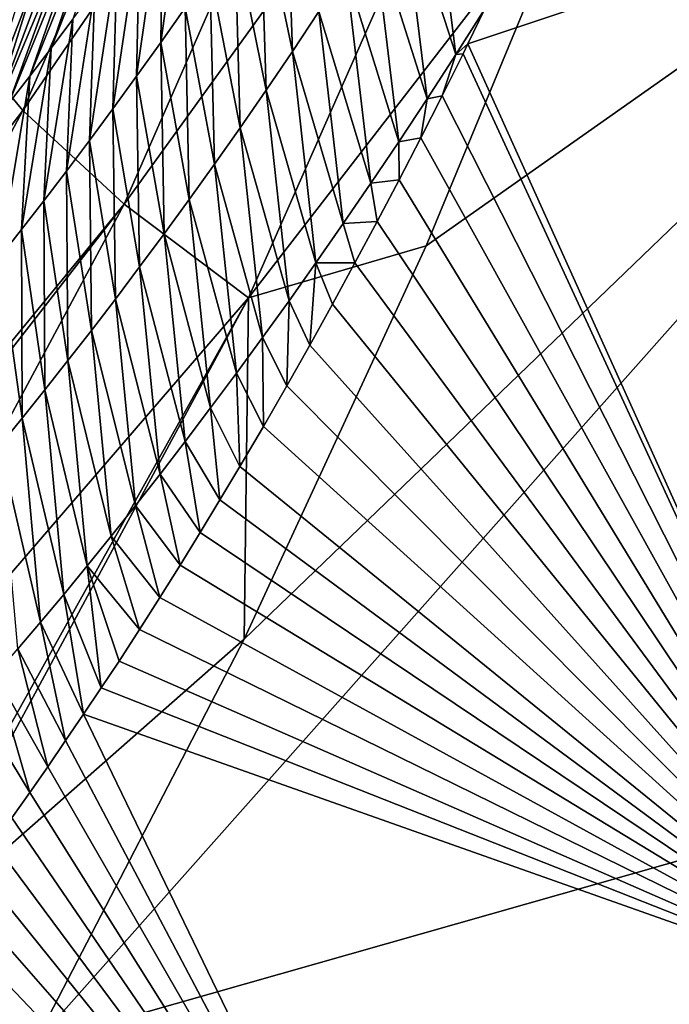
# Model space of a CAD drawing. Header units: metres. Extents: x -99 to 99, y -314 to 25.
# Tile 24 of 256: x -98.13 to -96.78, y -10.16 to -8.1. Entities that reach past the tile are written whole.
import ezdxf

# ---------------------------------------------------------------- set-up
doc = ezdxf.new("R2010")
doc.units = ezdxf.units.M
doc.layers.add('solid_K2442E1000C35', color=7, linetype='CONTINUOUS')

msp = doc.modelspace()

# ---------------------------------------------------------------- linework, layer by layer
at = {"layer": 'solid_K2442E1000C35'}
for points in [[(-98.284538, -8.097047, 103.519958), (-97.707184, -6.751802, 104.063324), (-98.380394, -7.921934, 103.200394)], [(-97.530807, -6.912148, 104.355133), (-97.707184, -6.751802, 104.063324), (-98.284538, -8.097047, 103.519958)], [(-98.127754, -8.285969, 103.805794), (-97.530807, -6.912148, 104.355133), (-98.284538, -8.097047, 103.519958)], [(-97.299591, -7.077904, 104.602196), (-97.530807, -6.912148, 104.355133), (-98.127754, -8.285969, 103.805794)], [(-97.915619, -8.481992, 104.04776), (-97.299591, -7.077904, 104.602196), (-98.127754, -8.285969, 103.805794)], [(-97.021736, -7.243179, 104.795738), (-97.299591, -7.077904, 104.602196), (-97.915619, -8.481992, 104.04776)], [(-97.655655, -8.678149, 104.237274), (-97.021736, -7.243179, 104.795738), (-97.915619, -8.481992, 104.04776)], [(-97.655655, -8.678149, 104.237274), (-96.952667, -7.768705, 104.75927), (-97.021736, -7.243179, 104.795738)], [(-98.10363, -10.238478, 103.714195), (-94.652466, -9.257094, 105.459549), (-95.515297, -7.322851, 105.459549)], [(-97.66478, -9.391547, 104.115356), (-98.10363, -10.238478, 103.714195), (-95.515297, -7.322851, 105.459549)], [(-97.28363, -8.569059, 104.461075), (-97.66478, -9.391547, 104.115356), (-95.515297, -7.322851, 105.459549)], [(-96.952667, -7.768705, 104.75927), (-97.28363, -8.569059, 104.461075), (-95.515297, -7.322851, 105.459549)], [(-97.196594, -8.14684, 81.179504), (-97.160751, -8.073319, 80.903442), (-95.613815, -7.61794, 74.414452)], [(-96.290222, -10.154054, 81.183411), (-97.196594, -8.14684, 81.179504), (-95.613815, -7.61794, 74.414452)], [(-97.336739, -7.81344, 81.403656), (-97.278305, -7.719371, 80.985573), (-97.221725, -8.169231, 81.325806)], [(-97.278305, -7.719371, 80.985573), (-97.160751, -8.073319, 80.903442), (-97.221725, -8.169231, 81.325806)], [(-97.839241, -8.143713, 85.108543), (-97.834488, -7.833104, 85.550957), (-97.785744, -7.762315, 85.126862)], [(-97.788216, -8.071091, 84.684288), (-97.839241, -8.143713, 85.108543), (-97.785744, -7.762315, 85.126862)], [(-97.563797, -8.162609, 83.081535), (-97.63105, -7.839462, 83.414352), (-97.577339, -7.757453, 82.992058)], [(-97.563797, -8.162609, 83.081535), (-97.577339, -7.757453, 82.992058), (-97.508049, -8.079207, 82.661285)], [(-98.068222, -8.155553, 87.677979), (-97.955101, -7.821627, 87.883484), (-97.91333, -7.764335, 87.475746)], [(-98.022842, -8.095119, 87.251755), (-98.068222, -8.155553, 87.677979), (-97.91333, -7.764335, 87.475746)], [(-97.655655, -8.678149, 104.237274), (-97.28363, -8.569059, 104.461075), (-96.952667, -7.768705, 104.75927)], [(-98.1129, -8.214039, 88.104568), (-97.997055, -7.878156, 88.299812), (-97.955101, -7.821627, 87.883484)], [(-98.068222, -8.155553, 87.677979), (-98.1129, -8.214039, 88.104568), (-97.955101, -7.821627, 87.883484)], [(-97.394516, -7.904707, 81.822319), (-97.336739, -7.81344, 81.403656), (-97.281715, -8.261652, 81.746536)], [(-97.336739, -7.81344, 81.403656), (-97.221725, -8.169231, 81.325806), (-97.281715, -8.261652, 81.746536)], [(-97.88958, -8.214134, 85.533241), (-97.882584, -7.901736, 85.975502), (-97.834488, -7.833104, 85.550957)], [(-97.839241, -8.143713, 85.108543), (-97.88958, -8.214134, 85.533241), (-97.834488, -7.833104, 85.550957)], [(-97.618843, -8.243537, 83.502274), (-97.684105, -7.919029, 83.837166), (-97.63105, -7.839462, 83.414352)], [(-97.618843, -8.243537, 83.502274), (-97.63105, -7.839462, 83.414352), (-97.563797, -8.162609, 83.081535)], [(-98.156868, -8.270608, 88.531525), (-98.032227, -7.924901, 88.652527), (-97.997055, -7.878156, 88.299812)], [(-98.1129, -8.214039, 88.104568), (-98.156868, -8.270608, 88.531525), (-97.997055, -7.878156, 88.299812)], [(-97.939209, -8.2824, 85.958366), (-97.930016, -7.968254, 86.400505), (-97.882584, -7.901736, 85.975502)], [(-97.88958, -8.214134, 85.533241), (-97.939209, -8.2824, 85.958366), (-97.882584, -7.901736, 85.975502)], [(-97.451622, -7.993265, 82.241539), (-97.394516, -7.904707, 81.822319), (-97.340988, -8.351308, 82.167763)], [(-97.394516, -7.904707, 81.822319), (-97.281715, -8.261652, 81.746536), (-97.340988, -8.351308, 82.167763)], [(-98.200127, -8.32529, 88.958824), (-98.067535, -7.971207, 89.010826), (-98.032227, -7.924901, 88.652527)], [(-98.156868, -8.270608, 88.531525), (-98.200127, -8.32529, 88.958824), (-98.032227, -7.924901, 88.652527)], [(-97.673187, -8.322054, 83.923477), (-97.736504, -7.996217, 84.260483), (-97.684105, -7.919029, 83.837166)], [(-97.673187, -8.322054, 83.923477), (-97.684105, -7.919029, 83.837166), (-97.618843, -8.243537, 83.502274)], [(-97.988121, -8.348554, 86.383896), (-97.976768, -8.032701, 86.825928), (-97.930016, -7.968254, 86.400505)], [(-97.939209, -8.2824, 85.958366), (-97.988121, -8.348554, 86.383896), (-97.930016, -7.968254, 86.400505)], [(-98.200127, -8.32529, 88.958824), (-98.102951, -8.016962, 89.375069), (-98.067535, -7.971207, 89.010826)], [(-97.726822, -8.398225, 84.345131), (-97.788216, -8.071091, 84.684288), (-97.736504, -7.996217, 84.260483)], [(-97.726822, -8.398225, 84.345131), (-97.736504, -7.996217, 84.260483), (-97.673187, -8.322054, 83.923477)], [(-97.508049, -8.079207, 82.661285), (-97.451622, -7.993265, 82.241539), (-97.399521, -8.438293, 82.589478)], [(-97.451622, -7.993265, 82.241539), (-97.340988, -8.351308, 82.167763), (-97.399521, -8.438293, 82.589478)], [(-98.242653, -8.378113, 89.386452), (-98.138412, -8.062057, 89.745598), (-98.102951, -8.016962, 89.375069)], [(-98.200127, -8.32529, 88.958824), (-98.242653, -8.378113, 89.386452), (-98.102951, -8.016962, 89.375069)], [(-98.036324, -8.41264, 86.809814), (-98.022842, -8.095119, 87.251755), (-97.976768, -8.032701, 86.825928)], [(-97.988121, -8.348554, 86.383896), (-98.036324, -8.41264, 86.809814), (-97.976768, -8.032701, 86.825928)], [(-97.779739, -8.472114, 84.767204), (-97.839241, -8.143713, 85.108543), (-97.788216, -8.071091, 84.684288)], [(-97.779739, -8.472114, 84.767204), (-97.788216, -8.071091, 84.684288), (-97.726822, -8.398225, 84.345131)], [(-97.563797, -8.162609, 83.081535), (-97.508049, -8.079207, 82.661285), (-97.457321, -8.522691, 83.01165)], [(-97.508049, -8.079207, 82.661285), (-97.399521, -8.438293, 82.589478), (-97.457321, -8.522691, 83.01165)], [(-97.221725, -8.169231, 81.325806), (-97.160751, -8.073319, 80.903442), (-97.196594, -8.14684, 81.179504)], [(-98.127754, -8.285969, 103.805794), (-98.284538, -8.097047, 103.519958), (-98.947578, -9.361261, 102.886978)], [(-98.083794, -8.474701, 87.236115), (-98.068222, -8.155553, 87.677979), (-98.022842, -8.095119, 87.251755)], [(-98.036324, -8.41264, 86.809814), (-98.083794, -8.474701, 87.236115), (-98.022842, -8.095119, 87.251755)], [(-97.831924, -8.54378, 85.18969), (-97.88958, -8.214134, 85.533241), (-97.839241, -8.143713, 85.108543)], [(-97.831924, -8.54378, 85.18969), (-97.839241, -8.143713, 85.108543), (-97.779739, -8.472114, 84.767204)], [(-97.221725, -8.169231, 81.325806), (-97.196594, -8.14684, 81.179504), (-97.206673, -8.167321, 81.257431)], [(-97.206673, -8.167321, 81.257431), (-97.196594, -8.14684, 81.179504), (-96.290222, -10.154054, 81.183411)], [(-98.130524, -8.534783, 87.662766), (-98.1129, -8.214039, 88.104568), (-98.068222, -8.155553, 87.677979)], [(-98.083794, -8.474701, 87.236115), (-98.130524, -8.534783, 87.662766), (-98.068222, -8.155553, 87.677979)], [(-97.618843, -8.243537, 83.502274), (-97.563797, -8.162609, 83.081535), (-97.514374, -8.604566, 83.434273)], [(-97.563797, -8.162609, 83.081535), (-97.457321, -8.522691, 83.01165), (-97.514374, -8.604566, 83.434273)], [(-97.281715, -8.261652, 81.746536), (-97.221725, -8.169231, 81.325806), (-97.250519, -8.255483, 81.598351)], [(-97.250519, -8.255483, 81.598351), (-97.206673, -8.167321, 81.257431), (-96.290222, -10.154054, 81.183411)], [(-97.221725, -8.169231, 81.325806), (-97.206673, -8.167321, 81.257431), (-97.250519, -8.255483, 81.598351)], [(-98.176506, -8.592921, 88.089767), (-98.156868, -8.270608, 88.531525), (-98.1129, -8.214039, 88.104568)], [(-98.130524, -8.534783, 87.662766), (-98.176506, -8.592921, 88.089767), (-98.1129, -8.214039, 88.104568)], [(-97.883369, -8.613275, 85.612572), (-97.939209, -8.2824, 85.958366), (-97.88958, -8.214134, 85.533241)], [(-97.883369, -8.613275, 85.612572), (-97.88958, -8.214134, 85.533241), (-97.831924, -8.54378, 85.18969)], [(-97.673187, -8.322054, 83.923477), (-97.618843, -8.243537, 83.502274), (-97.570671, -8.683986, 83.857315)], [(-97.618843, -8.243537, 83.502274), (-97.514374, -8.604566, 83.434273), (-97.570671, -8.683986, 83.857315)], [(-97.295097, -8.343347, 81.947609), (-97.250519, -8.255483, 81.598351), (-96.290222, -10.154054, 81.183411)], [(-97.281715, -8.261652, 81.746536), (-97.250519, -8.255483, 81.598351), (-97.295097, -8.343347, 81.947609)], [(-97.340988, -8.351308, 82.167763), (-97.281715, -8.261652, 81.746536), (-97.295097, -8.343347, 81.947609)], [(-98.812691, -9.575296, 103.166214), (-98.127754, -8.285969, 103.805794), (-98.947578, -9.361261, 102.886978)], [(-97.915619, -8.481992, 104.04776), (-98.127754, -8.285969, 103.805794), (-98.812691, -9.575296, 103.166214)], [(-97.934074, -8.680639, 86.035835), (-97.988121, -8.348554, 86.383896), (-97.939209, -8.2824, 85.958366)], [(-97.934074, -8.680639, 86.035835), (-97.939209, -8.2824, 85.958366), (-97.883369, -8.613275, 85.612572)], [(-97.726822, -8.398225, 84.345131), (-97.673187, -8.322054, 83.923477), (-97.626198, -8.761017, 84.280777)], [(-97.673187, -8.322054, 83.923477), (-97.570671, -8.683986, 83.857315), (-97.626198, -8.761017, 84.280777)], [(-97.984024, -8.74592, 86.459465), (-98.036324, -8.41264, 86.809814), (-97.988121, -8.348554, 86.383896)], [(-97.984024, -8.74592, 86.459465), (-97.988121, -8.348554, 86.383896), (-97.934074, -8.680639, 86.035835)], [(-97.399521, -8.438293, 82.589478), (-97.340988, -8.351308, 82.167763), (-97.340477, -8.43084, 82.30571)], [(-97.340988, -8.351308, 82.167763), (-97.295097, -8.343347, 81.947609), (-97.340477, -8.43084, 82.30571)], [(-97.340477, -8.43084, 82.30571), (-97.295097, -8.343347, 81.947609), (-96.290222, -10.154054, 81.183411)], [(-97.779739, -8.472114, 84.767204), (-97.726822, -8.398225, 84.345131), (-97.680962, -8.835727, 84.704636)], [(-97.726822, -8.398225, 84.345131), (-97.626198, -8.761017, 84.280777), (-97.680962, -8.835727, 84.704636)], [(-98.033218, -8.80916, 86.883438), (-98.083794, -8.474701, 87.236115), (-98.036324, -8.41264, 86.809814)], [(-98.033218, -8.80916, 86.883438), (-98.036324, -8.41264, 86.809814), (-97.984024, -8.74592, 86.459465)], [(-97.457321, -8.522691, 83.01165), (-97.399521, -8.438293, 82.589478), (-97.386551, -8.517949, 82.672501)], [(-97.399521, -8.438293, 82.589478), (-97.340477, -8.43084, 82.30571), (-97.386551, -8.517949, 82.672501)], [(-97.386551, -8.517949, 82.672501), (-97.340477, -8.43084, 82.30571), (-96.290222, -10.154054, 81.183411)], [(-98.789787, -9.605464, 103.201263), (-97.915619, -8.481992, 104.04776), (-98.812691, -9.575296, 103.166214)], [(-98.789787, -9.605464, 103.201263), (-98.621971, -9.798341, 103.40255), (-97.915619, -8.481992, 104.04776)], [(-97.655655, -8.678149, 104.237274), (-97.915619, -8.481992, 104.04776), (-98.621971, -9.798341, 103.40255)], [(-98.08165, -8.870404, 87.307762), (-98.130524, -8.534783, 87.662766), (-98.083794, -8.474701, 87.236115)], [(-98.08165, -8.870404, 87.307762), (-98.083794, -8.474701, 87.236115), (-98.033218, -8.80916, 86.883438)], [(-97.831924, -8.54378, 85.18969), (-97.779739, -8.472114, 84.767204), (-97.734947, -8.908177, 85.128868)], [(-97.779739, -8.472114, 84.767204), (-97.680962, -8.835727, 84.704636), (-97.734947, -8.908177, 85.128868)], [(-97.514374, -8.604566, 83.434273), (-97.457321, -8.522691, 83.01165), (-97.433022, -8.604731, 83.047043)], [(-97.457321, -8.522691, 83.01165), (-97.386551, -8.517949, 82.672501), (-97.433022, -8.604731, 83.047043)], [(-97.433022, -8.604731, 83.047043), (-97.386551, -8.517949, 82.672501), (-96.290222, -10.154054, 81.183411)], [(-98.129311, -8.929696, 87.732407), (-98.176506, -8.592921, 88.089767), (-98.130524, -8.534783, 87.662766)], [(-98.129311, -8.929696, 87.732407), (-98.130524, -8.534783, 87.662766), (-98.08165, -8.870404, 87.307762)], [(-97.883369, -8.613275, 85.612572), (-97.831924, -8.54378, 85.18969), (-97.788155, -8.978419, 85.553474)], [(-97.831924, -8.54378, 85.18969), (-97.734947, -8.908177, 85.128868), (-97.788155, -8.978419, 85.553474)], [(-97.655655, -8.678149, 104.237274), (-97.66478, -9.391547, 104.115356), (-97.28363, -8.569059, 104.461075)], [(-98.176186, -8.987069, 88.157364), (-98.176506, -8.592921, 88.089767), (-98.129311, -8.929696, 87.732407)], [(-97.570671, -8.683986, 83.857315), (-97.514374, -8.604566, 83.434273), (-97.527458, -8.776974, 83.821686)], [(-97.514374, -8.604566, 83.434273), (-97.479958, -8.691103, 83.429909), (-97.527458, -8.776974, 83.821686)], [(-97.514374, -8.604566, 83.434273), (-97.433022, -8.604731, 83.047043), (-97.479958, -8.691103, 83.429909)], [(-97.479958, -8.691103, 83.429909), (-97.433022, -8.604731, 83.047043), (-96.290222, -10.154054, 81.183411)], [(-97.934074, -8.680639, 86.035835), (-97.883369, -8.613275, 85.612572), (-97.840569, -9.046499, 85.978424)], [(-97.883369, -8.613275, 85.612572), (-97.788155, -8.978419, 85.553474), (-97.840569, -9.046499, 85.978424)], [(-98.398438, -10.008606, 103.577675), (-97.655655, -8.678149, 104.237274), (-98.621971, -9.798341, 103.40255)], [(-98.398438, -10.008606, 103.577675), (-98.382179, -10.022469, 103.587593), (-97.655655, -8.678149, 104.237274)], [(-98.382179, -10.022469, 103.587593), (-97.66478, -9.391547, 104.115356), (-97.655655, -8.678149, 104.237274)], [(-97.984024, -8.74592, 86.459465), (-97.934074, -8.680639, 86.035835), (-97.892181, -9.112461, 86.403725)], [(-97.934074, -8.680639, 86.035835), (-97.840569, -9.046499, 85.978424), (-97.892181, -9.112461, 86.403725)], [(-97.626198, -8.761017, 84.280777), (-97.570671, -8.683986, 83.857315), (-97.5756, -8.862249, 84.222977)], [(-97.570671, -8.683986, 83.857315), (-97.527458, -8.776974, 83.821686), (-97.5756, -8.862249, 84.222977)], [(-97.527458, -8.776974, 83.821686), (-97.479958, -8.691103, 83.429909), (-96.290222, -10.154054, 81.183411)], [(-98.033218, -8.80916, 86.883438), (-97.984024, -8.74592, 86.459465), (-97.942993, -9.176353, 86.829353)], [(-97.984024, -8.74592, 86.459465), (-97.892181, -9.112461, 86.403725), (-97.942993, -9.176353, 86.829353)], [(-97.680962, -8.835727, 84.704636), (-97.626198, -8.761017, 84.280777), (-97.624443, -8.946829, 84.634392)], [(-97.626198, -8.761017, 84.280777), (-97.5756, -8.862249, 84.222977), (-97.624443, -8.946829, 84.634392)], [(-97.5756, -8.862249, 84.222977), (-97.527458, -8.776974, 83.821686), (-96.290222, -10.154054, 81.183411)], [(-98.08165, -8.870404, 87.307762), (-98.033218, -8.80916, 86.883438), (-97.992989, -9.238218, 87.255295)], [(-98.033218, -8.80916, 86.883438), (-97.942993, -9.176353, 86.829353), (-97.992989, -9.238218, 87.255295)], [(-97.734947, -8.908177, 85.128868), (-97.680962, -8.835727, 84.704636), (-97.67392, -9.030659, 85.055908)], [(-97.680962, -8.835727, 84.704636), (-97.624443, -8.946829, 84.634392), (-97.67392, -9.030659, 85.055908)], [(-98.129311, -8.929696, 87.732407), (-98.08165, -8.870404, 87.307762), (-98.042175, -9.298103, 87.681549)], [(-98.08165, -8.870404, 87.307762), (-97.992989, -9.238218, 87.255295), (-98.042175, -9.298103, 87.681549)], [(-97.624443, -8.946829, 84.634392), (-97.5756, -8.862249, 84.222977), (-96.290222, -10.154054, 81.183411)], [(-97.788155, -8.978419, 85.553474), (-97.734947, -8.908177, 85.128868), (-97.715324, -9.099999, 85.413857)], [(-97.734947, -8.908177, 85.128868), (-97.67392, -9.030659, 85.055908), (-97.715324, -9.099999, 85.413857)], [(-98.176186, -8.987069, 88.157364), (-98.129311, -8.929696, 87.732407), (-98.09053, -9.356043, 88.108093)], [(-98.129311, -8.929696, 87.732407), (-98.042175, -9.298103, 87.681549), (-98.09053, -9.356043, 88.108093)], [(-97.67392, -9.030659, 85.055908), (-97.624443, -8.946829, 84.634392), (-96.290222, -10.154054, 81.183411)], [(-97.840569, -9.046499, 85.978424), (-97.788155, -8.978419, 85.553474), (-97.756935, -9.168819, 85.778252)], [(-97.788155, -8.978419, 85.553474), (-97.715324, -9.099999, 85.413857), (-97.756935, -9.168819, 85.778252)], [(-98.176186, -8.987069, 88.157364), (-98.09053, -9.356043, 88.108093), (-98.138062, -9.41207, 88.534927)], [(-97.715324, -9.099999, 85.413857), (-97.67392, -9.030659, 85.055908), (-96.290222, -10.154054, 81.183411)], [(-97.892181, -9.112461, 86.403725), (-97.840569, -9.046499, 85.978424), (-97.79879, -9.237059, 86.149582)], [(-97.840569, -9.046499, 85.978424), (-97.756935, -9.168819, 85.778252), (-97.79879, -9.237059, 86.149582)], [(-97.756935, -9.168819, 85.778252), (-97.715324, -9.099999, 85.413857), (-96.290222, -10.154054, 81.183411)], [(-97.942993, -9.176353, 86.829353), (-97.892181, -9.112461, 86.403725), (-97.840965, -9.304652, 86.52832)], [(-97.892181, -9.112461, 86.403725), (-97.79879, -9.237059, 86.149582), (-97.840965, -9.304652, 86.52832)], [(-97.992989, -9.238218, 87.255295), (-97.942993, -9.176353, 86.829353), (-97.883499, -9.371536, 86.914955)], [(-97.942993, -9.176353, 86.829353), (-97.840965, -9.304652, 86.52832), (-97.883499, -9.371536, 86.914955)], [(-97.79879, -9.237059, 86.149582), (-97.756935, -9.168819, 85.778252), (-96.290222, -10.154054, 81.183411)], [(-98.042175, -9.298103, 87.681549), (-97.992989, -9.238218, 87.255295), (-97.963455, -9.493474, 87.654526)], [(-97.992989, -9.238218, 87.255295), (-97.883499, -9.371536, 86.914955), (-97.92643, -9.437638, 87.309959)], [(-97.992989, -9.238218, 87.255295), (-97.92643, -9.437638, 87.309959), (-97.963455, -9.493474, 87.654526)], [(-97.840965, -9.304652, 86.52832), (-97.79879, -9.237059, 86.149582), (-96.290222, -10.154054, 81.183411)], [(-98.10363, -10.238478, 103.714195), (-97.204048, -11.953486, 103.714195), (-94.652466, -9.257094, 105.459549)], [(-97.204048, -11.953486, 103.714195), (-93.593513, -11.091327, 105.459549), (-94.652466, -9.257094, 105.459549)], [(-98.09053, -9.356043, 88.108093), (-98.042175, -9.298103, 87.681549), (-98.000664, -9.548885, 88.005608)], [(-98.042175, -9.298103, 87.681549), (-97.963455, -9.493474, 87.654526), (-98.000664, -9.548885, 88.005608)], [(-97.883499, -9.371536, 86.914955), (-97.840965, -9.304652, 86.52832), (-96.290222, -10.154054, 81.183411)], [(-98.138062, -9.41207, 88.534927), (-98.09053, -9.356043, 88.108093), (-98.038132, -9.604055, 88.364464)], [(-98.09053, -9.356043, 88.108093), (-98.000664, -9.548885, 88.005608), (-98.038132, -9.604055, 88.364464)], [(-97.92643, -9.437638, 87.309959), (-97.883499, -9.371536, 86.914955), (-96.290222, -10.154054, 81.183411)], [(-98.382179, -10.022469, 103.587593), (-98.10363, -10.238478, 103.714195), (-97.66478, -9.391547, 104.115356)], [(-98.184761, -9.466215, 88.962036), (-98.138062, -9.41207, 88.534927), (-98.075661, -9.658625, 88.729347)], [(-98.138062, -9.41207, 88.534927), (-98.038132, -9.604055, 88.364464), (-98.075661, -9.658625, 88.729347)], [(-97.963455, -9.493474, 87.654526), (-97.92643, -9.437638, 87.309959), (-96.290222, -10.154054, 81.183411)], [(-98.230614, -9.518509, 89.389412), (-98.184761, -9.466215, 88.962036), (-98.11319, -9.712463, 89.099983)], [(-98.184761, -9.466215, 88.962036), (-98.075661, -9.658625, 88.729347), (-98.11319, -9.712463, 89.099983)], [(-98.000664, -9.548885, 88.005608), (-97.963455, -9.493474, 87.654526), (-96.290222, -10.154054, 81.183411)], [(-98.230614, -9.518509, 89.389412), (-98.11319, -9.712463, 89.099983), (-98.150696, -9.765446, 89.476082)], [(-98.038132, -9.604055, 88.364464), (-98.000664, -9.548885, 88.005608), (-97.280075, -11.039336, 88.03479)], [(-97.280075, -11.039336, 88.03479), (-98.000664, -9.548885, 88.005608), (-96.290222, -10.154054, 81.183411)], [(-98.075661, -9.658625, 88.729347), (-98.038132, -9.604055, 88.364464), (-97.280075, -11.039336, 88.03479)], [(-98.11319, -9.712463, 89.099983), (-98.075661, -9.658625, 88.729347), (-97.280075, -11.039336, 88.03479)], [(-98.150696, -9.765446, 89.476082), (-98.11319, -9.712463, 89.099983), (-97.280075, -11.039336, 88.03479)], [(-98.188133, -9.817442, 89.857353), (-98.150696, -9.765446, 89.476082), (-97.280075, -11.039336, 88.03479)], [(-98.225426, -9.868264, 90.243057), (-98.188133, -9.817442, 89.857353), (-97.280075, -11.039336, 88.03479)], [(-98.262589, -9.91785, 90.633347), (-98.225426, -9.868264, 90.243057), (-97.280075, -11.039336, 88.03479)], [(-98.299644, -9.966244, 91.028893), (-98.262589, -9.91785, 90.633347), (-97.280075, -11.039336, 88.03479)], [(-98.336678, -10.013725, 91.431366), (-98.299644, -9.966244, 91.028893), (-97.280075, -11.039336, 88.03479)], [(-98.382935, -10.370866, 103.506447), (-98.10363, -10.238478, 103.714195), (-98.382179, -10.022469, 103.587593)], [(-98.373543, -10.060169, 91.839943), (-98.336678, -10.013725, 91.431366), (-97.280075, -11.039336, 88.03479)], [(-98.410118, -10.105437, 92.253685), (-98.373543, -10.060169, 91.839943), (-97.280075, -11.039336, 88.03479)], [(-98.446289, -10.149392, 92.671669), (-98.410118, -10.105437, 92.253685), (-97.280075, -11.039336, 88.03479)], [(-98.47802, -10.187252, 93.045982), (-98.446289, -10.149392, 92.671669), (-97.280075, -11.039336, 88.03479)], [(-97.280075, -11.039336, 88.03479), (-96.290222, -10.154054, 81.183411), (-95.188805, -12.061772, 81.183411)]]:
    msp.add_3dface(points, dxfattribs=at)

doc.saveas('drawing.dxf')
